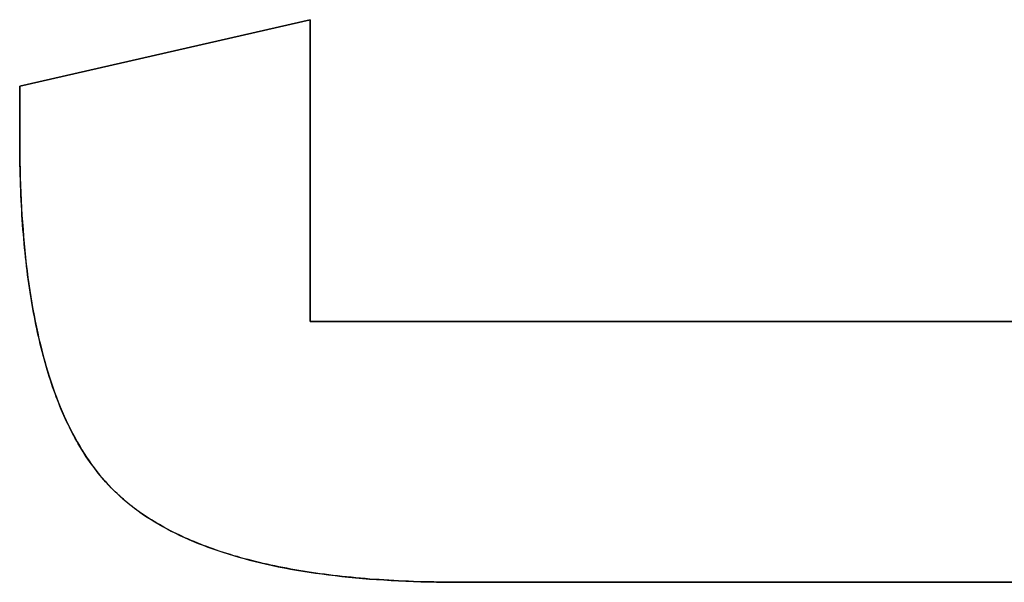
# Model space of a CAD drawing. Extents: x -4.4 to 4.4, y -6.1 to 5.8.
# Tile 100 of 157: x -0.3962 to -0.3333, y -1.1591 to -1.1231. Entities that reach past the tile are written whole.
import ezdxf

# ---------------------------------------------------------------- set-up
doc = ezdxf.new("R2010")
doc.units = 0
doc.layers.get('0').update_dxf_attribs({"linetype": 'CONTINUOUS'})

# ---------------------------------------------------------------- blocks, each defined once
blk = doc.blocks.new('*U1')
at = {"extrusion": (0.223499, -0.974704, 0)}
for p, q in [((-0.396246, -1.127364, 5.305), (-0.377666, -1.123104, 5.305)), ((-0.377666, -1.123104, 5.3048), (-0.396246, -1.127364, 5.3048)), ((-0.377666, -1.123104, 5.305), (-0.377666, -1.123104, 5.3048)), ((-0.396246, -1.127364, 5.305), (-0.396246, -1.127364, 5.3048))]:
    blk.add_line(p, q, dxfattribs=at)
for p, q in [((-0.377666, -1.123104, 5.3048), (-0.396246, -1.127364, 5.3048)), ((-0.396246, -1.127364, 5.305), (-0.377666, -1.123104, 5.305)), ((-0.377666, -1.142394, 5.3048), (-0.377666, -1.123104, 5.3048)), ((-0.377666, -1.123104, 5.305), (-0.377666, -1.142394, 5.305)), ((-0.396246, -1.127364, 5.3048), (-0.396246, -1.130678, 5.3048)), ((-0.396246, -1.130678, 5.305), (-0.396246, -1.127364, 5.305)), ((-0.396246, -1.130678, 5.305), (-0.396246, -1.130678, 5.3048)), ((-0.288317, -1.142394, 5.3048), (-0.377666, -1.142394, 5.3048)), ((-0.377666, -1.142394, 5.305), (-0.288317, -1.142394, 5.305)), ((-0.36808, -1.15908, 5.305), (-0.36808, -1.15908, 5.3048)), ((-0.36808, -1.15908, 5.3048), (-0.298139, -1.15908, 5.3048)), ((-0.298139, -1.15908, 5.305), (-0.36808, -1.15908, 5.305))]:
    blk.add_line(p, q)
at = {"extrusion": (-1, 0, 0)}
for p, q in [((-0.377666, -1.123104, 5.305), (-0.377666, -1.142394, 5.305)), ((-0.377666, -1.123104, 5.305), (-0.377666, -1.123104, 5.3048)), ((-0.377666, -1.142394, 5.3048), (-0.377666, -1.123104, 5.3048)), ((-0.377666, -1.142394, 5.305), (-0.377666, -1.142394, 5.3048))]:
    blk.add_line(p, q, dxfattribs=at)
at = {"extrusion": (1, 0, 0)}
for p, q in [((-0.396246, -1.130678, 5.305), (-0.396246, -1.127364, 5.305)), ((-0.396246, -1.127364, 5.305), (-0.396246, -1.127364, 5.3048)), ((-0.396246, -1.127364, 5.3048), (-0.396246, -1.130678, 5.3048)), ((-0.396246, -1.130678, 5.305), (-0.396246, -1.130678, 5.3048))]:
    blk.add_line(p, q, dxfattribs=at)
at = {"extrusion": (0, -1, 0)}
for p, q in [((-0.377666, -1.142394, 5.305), (-0.288317, -1.142394, 5.305)), ((-0.377666, -1.142394, 5.305), (-0.377666, -1.142394, 5.3048)), ((-0.288317, -1.142394, 5.3048), (-0.377666, -1.142394, 5.3048))]:
    blk.add_line(p, q, dxfattribs=at)
at = {"extrusion": (0, 1, 0)}
for p, q in [((-0.298139, -1.15908, 5.305), (-0.36808, -1.15908, 5.305)), ((-0.36808, -1.15908, 5.305), (-0.36808, -1.15908, 5.3048)), ((-0.36808, -1.15908, 5.3048), (-0.298139, -1.15908, 5.3048))]:
    blk.add_line(p, q, dxfattribs=at)
for points in [[(-0.36808, -1.15908, 5.305), (-0.368421, -1.15908, 5.305), (-0.368759, -1.15908, 5.305), (-0.369096, -1.15907, 5.305), (-0.36943, -1.15907, 5.305), (-0.369762, -1.15906, 5.305), (-0.370091, -1.15906, 5.305), (-0.370418, -1.15905, 5.305), (-0.370743, -1.15904, 5.305), (-0.371066, -1.15903, 5.305), (-0.371386, -1.15901, 5.305), (-0.371704, -1.159, 5.305), (-0.37202, -1.15899, 5.305), (-0.372333, -1.15897, 5.305), (-0.372644, -1.15895, 5.305), (-0.372953, -1.15893, 5.305), (-0.37326, -1.15891, 5.305), (-0.373564, -1.15889, 5.305), (-0.373866, -1.15887, 5.305), (-0.374166, -1.15884, 5.305), (-0.374464, -1.15882, 5.305), (-0.374759, -1.15879, 5.305), (-0.375052, -1.15876, 5.305), (-0.375342, -1.15873, 5.305), (-0.375631, -1.1587, 5.305), (-0.375917, -1.15867, 5.305), (-0.376201, -1.15864, 5.305), (-0.376482, -1.1586, 5.305), (-0.376761, -1.15857, 5.305), (-0.377038, -1.15853, 5.305), (-0.377313, -1.15849, 5.305), (-0.377585, -1.15845, 5.305), (-0.377855, -1.15841, 5.305), (-0.378123, -1.15837, 5.305), (-0.378389, -1.15832, 5.305), (-0.378652, -1.15828, 5.305), (-0.378913, -1.15823, 5.305), (-0.379171, -1.15818, 5.305), (-0.379428, -1.15813, 5.305), (-0.379682, -1.15808, 5.305), (-0.379934, -1.15803, 5.305), (-0.380183, -1.15798, 5.305), (-0.38043, -1.15792, 5.305), (-0.380675, -1.15787, 5.305), (-0.380918, -1.15781, 5.305), (-0.381158, -1.15775, 5.305), (-0.381397, -1.15769, 5.305), (-0.381632, -1.15763, 5.305), (-0.381866, -1.15757, 5.305), (-0.382097, -1.15751, 5.305), (-0.382326, -1.15744, 5.305), (-0.382553, -1.15738, 5.305), (-0.382777, -1.15731, 5.305), (-0.382999, -1.15724, 5.305), (-0.383219, -1.15717, 5.305), (-0.383437, -1.1571, 5.305), (-0.383652, -1.15702, 5.305), (-0.383865, -1.15695, 5.305), (-0.384076, -1.15688, 5.305), (-0.384284, -1.1568, 5.305), (-0.38449, -1.15672, 5.305), (-0.384694, -1.15664, 5.305), (-0.384896, -1.15656, 5.305), (-0.385095, -1.15648, 5.305), (-0.385292, -1.1564, 5.305), (-0.385487, -1.15631, 5.305), (-0.385679, -1.15623, 5.305), (-0.385869, -1.15614, 5.305), (-0.386057, -1.15605, 5.305), (-0.386243, -1.15596, 5.305), (-0.386426, -1.15587, 5.305), (-0.386607, -1.15578, 5.305), (-0.386786, -1.15568, 5.305), (-0.386962, -1.15559, 5.305), (-0.387136, -1.15549, 5.305), (-0.387308, -1.15539, 5.305), (-0.387478, -1.1553, 5.305), (-0.387645, -1.15519, 5.305), (-0.38781, -1.15509, 5.305), (-0.387973, -1.15499, 5.305), (-0.388133, -1.15489, 5.305), (-0.388292, -1.15478, 5.305), (-0.388447, -1.15467, 5.305), (-0.388601, -1.15457, 5.305), (-0.388752, -1.15446, 5.305), (-0.388901, -1.15435, 5.305), (-0.389048, -1.15423, 5.305), (-0.389193, -1.15412, 5.305), (-0.389335, -1.15401, 5.305), (-0.389475, -1.15389, 5.305), (-0.389612, -1.15377, 5.305), (-0.389748, -1.15365, 5.305), (-0.389881, -1.15353, 5.305), (-0.390012, -1.15341, 5.305), (-0.39014, -1.15329, 5.305), (-0.390266, -1.15317, 5.305), (-0.39039, -1.15304, 5.305), (-0.390513, -1.15291, 5.305), (-0.390634, -1.15278, 5.305), (-0.390754, -1.15265, 5.305), (-0.390873, -1.15252, 5.305), (-0.39099, -1.15238, 5.305), (-0.391107, -1.15224, 5.305), (-0.391221, -1.1521, 5.305), (-0.391335, -1.15196, 5.305), (-0.391447, -1.15181, 5.305), (-0.391558, -1.15166, 5.305), (-0.391668, -1.15151, 5.305), (-0.391776, -1.15136, 5.305), (-0.391883, -1.1512, 5.305), (-0.391989, -1.15105, 5.305), (-0.392093, -1.15089, 5.305), (-0.392197, -1.15073, 5.305), (-0.392298, -1.15056, 5.305), (-0.392399, -1.1504, 5.305), (-0.392498, -1.15023, 5.305), (-0.392596, -1.15006, 5.305), (-0.392693, -1.14988, 5.305), (-0.392788, -1.14971, 5.305), (-0.392882, -1.14953, 5.305), (-0.392975, -1.14935, 5.305), (-0.393067, -1.14917, 5.305), (-0.393157, -1.14898, 5.305), (-0.393246, -1.14879, 5.305), (-0.393333, -1.1486, 5.305), (-0.39342, -1.14841, 5.305), (-0.393504, -1.14822, 5.305), (-0.393588, -1.14802, 5.305), (-0.393671, -1.14782, 5.305), (-0.393752, -1.14762, 5.305), (-0.393831, -1.14742, 5.305), (-0.39391, -1.14721, 5.305), (-0.393987, -1.14701, 5.305), (-0.394063, -1.1468, 5.305), (-0.394138, -1.14658, 5.305), (-0.394211, -1.14637, 5.305), (-0.394283, -1.14615, 5.305), (-0.394354, -1.14593, 5.305), (-0.394423, -1.14571, 5.305), (-0.394491, -1.14549, 5.305), (-0.394558, -1.14526, 5.305), (-0.394624, -1.14503, 5.305), (-0.394688, -1.1448, 5.305), (-0.394751, -1.14457, 5.305), (-0.394812, -1.14433, 5.305), (-0.394873, -1.14409, 5.305), (-0.394932, -1.14385, 5.305), (-0.39499, -1.14361, 5.305), (-0.395046, -1.14337, 5.305), (-0.395101, -1.14312, 5.305), (-0.395155, -1.14287, 5.305), (-0.395208, -1.14262, 5.305), (-0.395259, -1.14237, 5.305), (-0.395309, -1.14211, 5.305), (-0.395357, -1.14185, 5.305), (-0.395405, -1.14159, 5.305), (-0.395451, -1.14133, 5.305), (-0.395496, -1.14106, 5.305), (-0.395539, -1.1408, 5.305), (-0.395581, -1.14053, 5.305), (-0.395622, -1.14025, 5.305), (-0.395662, -1.13998, 5.305), (-0.3957, -1.1397, 5.305), (-0.395737, -1.13942, 5.305), (-0.395773, -1.13914, 5.305), (-0.395807, -1.13886, 5.305), (-0.39584, -1.13857, 5.305), (-0.395872, -1.13828, 5.305), (-0.395902, -1.13799, 5.305), (-0.395932, -1.1377, 5.305), (-0.39596, -1.13741, 5.305), (-0.395986, -1.13711, 5.305), (-0.396011, -1.13681, 5.305), (-0.396035, -1.13651, 5.305), (-0.396058, -1.1362, 5.305), (-0.39608, -1.1359, 5.305), (-0.3961, -1.13559, 5.305), (-0.396118, -1.13528, 5.305), (-0.396136, -1.13496, 5.305), (-0.396152, -1.13465, 5.305), (-0.396167, -1.13433, 5.305), (-0.396181, -1.13401, 5.305), (-0.396193, -1.13369, 5.305), (-0.396204, -1.13336, 5.305), (-0.396214, -1.13303, 5.305), (-0.396222, -1.1327, 5.305), (-0.396229, -1.13237, 5.305), (-0.396235, -1.13204, 5.305), (-0.39624, -1.1317, 5.305), (-0.396243, -1.13136, 5.305), (-0.396245, -1.13102, 5.305), (-0.396246, -1.13068, 5.305)], [(-0.396246, -1.13068, 5.3048), (-0.396244, -1.13119, 5.3048), (-0.39624, -1.1317, 5.3048), (-0.396232, -1.13221, 5.3048), (-0.396222, -1.13271, 5.3048), (-0.396209, -1.1332, 5.3048), (-0.396193, -1.13369, 5.3048), (-0.396174, -1.13418, 5.3048), (-0.396152, -1.13466, 5.3048), (-0.396127, -1.13513, 5.3048), (-0.396099, -1.1356, 5.3048), (-0.396068, -1.13606, 5.3048), (-0.396034, -1.13652, 5.3048), (-0.395998, -1.13697, 5.3048), (-0.395958, -1.13742, 5.3048), (-0.395915, -1.13786, 5.3048), (-0.39587, -1.1383, 5.3048), (-0.395822, -1.13873, 5.3048), (-0.39577, -1.13916, 5.3048), (-0.395716, -1.13958, 5.3048), (-0.395659, -1.14, 5.3048), (-0.395598, -1.14041, 5.3048), (-0.395535, -1.14082, 5.3048), (-0.395469, -1.14122, 5.3048), (-0.3954, -1.14162, 5.3048), (-0.395328, -1.14201, 5.3048), (-0.395254, -1.14239, 5.3048), (-0.395176, -1.14277, 5.3048), (-0.395095, -1.14315, 5.3048), (-0.395012, -1.14352, 5.3048), (-0.394925, -1.14388, 5.3048), (-0.394835, -1.14424, 5.3048), (-0.394743, -1.1446, 5.3048), (-0.394648, -1.14495, 5.3048), (-0.394549, -1.14529, 5.3048), (-0.394448, -1.14563, 5.3048), (-0.394344, -1.14596, 5.3048), (-0.394237, -1.14629, 5.3048), (-0.394127, -1.14661, 5.3048), (-0.394014, -1.14693, 5.3048), (-0.393898, -1.14725, 5.3048), (-0.393779, -1.14755, 5.3048), (-0.393657, -1.14786, 5.3048), (-0.393532, -1.14815, 5.3048), (-0.393405, -1.14845, 5.3048), (-0.393274, -1.14873, 5.3048), (-0.393141, -1.14901, 5.3048), (-0.393004, -1.14929, 5.3048), (-0.392865, -1.14956, 5.3048), (-0.392722, -1.14983, 5.3048), (-0.392577, -1.15009, 5.3048), (-0.392429, -1.15034, 5.3048), (-0.392278, -1.1506, 5.3048), (-0.392124, -1.15084, 5.3048), (-0.391967, -1.15108, 5.3048), (-0.391807, -1.15132, 5.3048), (-0.391644, -1.15155, 5.3048), (-0.391478, -1.15177, 5.3048), (-0.391309, -1.15199, 5.3048), (-0.391137, -1.1522, 5.3048), (-0.390963, -1.15241, 5.3048), (-0.390785, -1.15262, 5.3048), (-0.390605, -1.15282, 5.3048), (-0.390421, -1.15301, 5.3048), (-0.390235, -1.1532, 5.3048), (-0.390043, -1.15338, 5.3048), (-0.389846, -1.15356, 5.3048), (-0.389645, -1.15374, 5.3048), (-0.389438, -1.15392, 5.3048), (-0.389225, -1.15409, 5.3048), (-0.389008, -1.15426, 5.3048), (-0.388785, -1.15443, 5.3048), (-0.388558, -1.1546, 5.3048), (-0.388325, -1.15476, 5.3048), (-0.388087, -1.15492, 5.3048), (-0.387844, -1.15507, 5.3048), (-0.387595, -1.15522, 5.3048), (-0.387342, -1.15537, 5.3048), (-0.387083, -1.15552, 5.3048), (-0.386819, -1.15567, 5.3048), (-0.38655, -1.15581, 5.3048), (-0.386276, -1.15594, 5.3048), (-0.385997, -1.15608, 5.3048), (-0.385712, -1.15621, 5.3048), (-0.385423, -1.15634, 5.3048), (-0.385128, -1.15647, 5.3048), (-0.384828, -1.15659, 5.3048), (-0.384523, -1.15671, 5.3048), (-0.384212, -1.15683, 5.3048), (-0.383897, -1.15694, 5.3048), (-0.383576, -1.15705, 5.3048), (-0.38325, -1.15716, 5.3048), (-0.382919, -1.15726, 5.3048), (-0.382583, -1.15737, 5.3048), (-0.382242, -1.15747, 5.3048), (-0.381895, -1.15756, 5.3048), (-0.381544, -1.15766, 5.3048), (-0.381187, -1.15775, 5.3048), (-0.380825, -1.15783, 5.3048), (-0.380458, -1.15792, 5.3048), (-0.380085, -1.158, 5.3048), (-0.379708, -1.15808, 5.3048), (-0.379325, -1.15815, 5.3048), (-0.378937, -1.15823, 5.3048), (-0.378544, -1.1583, 5.3048), (-0.378146, -1.15836, 5.3048), (-0.377743, -1.15843, 5.3048), (-0.377334, -1.15849, 5.3048), (-0.376921, -1.15854, 5.3048), (-0.376502, -1.1586, 5.3048), (-0.376078, -1.15865, 5.3048), (-0.375649, -1.1587, 5.3048), (-0.375214, -1.15875, 5.3048), (-0.374775, -1.15879, 5.3048), (-0.37433, -1.15883, 5.3048), (-0.373881, -1.15887, 5.3048), (-0.373426, -1.1589, 5.3048), (-0.372965, -1.15893, 5.3048), (-0.3725, -1.15896, 5.3048), (-0.37203, -1.15899, 5.3048), (-0.371554, -1.15901, 5.3048), (-0.371073, -1.15903, 5.3048), (-0.370587, -1.15904, 5.3048), (-0.370096, -1.15906, 5.3048), (-0.3696, -1.15907, 5.3048), (-0.369098, -1.15907, 5.3048), (-0.368592, -1.15908, 5.3048), (-0.36808, -1.15908, 5.3048)], [(-0.396246, -1.13068, 5.3048), (-0.396244, -1.13119, 5.3048), (-0.39624, -1.1317, 5.3048), (-0.396232, -1.13221, 5.3048), (-0.396222, -1.13271, 5.3048), (-0.396209, -1.1332, 5.3048), (-0.396193, -1.13369, 5.3048), (-0.396174, -1.13418, 5.3048), (-0.396152, -1.13466, 5.3048), (-0.396127, -1.13513, 5.3048), (-0.396099, -1.1356, 5.3048), (-0.396068, -1.13606, 5.3048), (-0.396034, -1.13652, 5.3048), (-0.395998, -1.13697, 5.3048), (-0.395958, -1.13742, 5.3048), (-0.395915, -1.13786, 5.3048), (-0.39587, -1.1383, 5.3048), (-0.395822, -1.13873, 5.3048), (-0.39577, -1.13916, 5.3048), (-0.395716, -1.13958, 5.3048), (-0.395659, -1.14, 5.3048), (-0.395598, -1.14041, 5.3048), (-0.395535, -1.14082, 5.3048), (-0.395469, -1.14122, 5.3048), (-0.3954, -1.14162, 5.3048), (-0.395328, -1.14201, 5.3048), (-0.395254, -1.14239, 5.3048), (-0.395176, -1.14277, 5.3048), (-0.395095, -1.14315, 5.3048), (-0.395012, -1.14352, 5.3048), (-0.394925, -1.14388, 5.3048), (-0.394835, -1.14424, 5.3048), (-0.394743, -1.1446, 5.3048), (-0.394648, -1.14495, 5.3048), (-0.394549, -1.14529, 5.3048), (-0.394448, -1.14563, 5.3048), (-0.394344, -1.14596, 5.3048), (-0.394237, -1.14629, 5.3048), (-0.394127, -1.14661, 5.3048), (-0.394014, -1.14693, 5.3048), (-0.393898, -1.14725, 5.3048), (-0.393779, -1.14755, 5.3048), (-0.393657, -1.14786, 5.3048), (-0.393532, -1.14815, 5.3048), (-0.393405, -1.14845, 5.3048), (-0.393274, -1.14873, 5.3048), (-0.393141, -1.14901, 5.3048), (-0.393004, -1.14929, 5.3048), (-0.392865, -1.14956, 5.3048), (-0.392722, -1.14983, 5.3048), (-0.392577, -1.15009, 5.3048), (-0.392429, -1.15034, 5.3048), (-0.392278, -1.1506, 5.3048), (-0.392124, -1.15084, 5.3048), (-0.391967, -1.15108, 5.3048), (-0.391807, -1.15132, 5.3048), (-0.391644, -1.15155, 5.3048), (-0.391478, -1.15177, 5.3048), (-0.391309, -1.15199, 5.3048), (-0.391137, -1.1522, 5.3048), (-0.390963, -1.15241, 5.3048), (-0.390785, -1.15262, 5.3048), (-0.390605, -1.15282, 5.3048), (-0.390421, -1.15301, 5.3048), (-0.390235, -1.1532, 5.3048), (-0.390043, -1.15338, 5.3048), (-0.389846, -1.15356, 5.3048), (-0.389645, -1.15374, 5.3048), (-0.389438, -1.15392, 5.3048), (-0.389225, -1.15409, 5.3048), (-0.389008, -1.15426, 5.3048), (-0.388785, -1.15443, 5.3048), (-0.388558, -1.1546, 5.3048), (-0.388325, -1.15476, 5.3048), (-0.388087, -1.15492, 5.3048), (-0.387844, -1.15507, 5.3048), (-0.387595, -1.15522, 5.3048), (-0.387342, -1.15537, 5.3048), (-0.387083, -1.15552, 5.3048), (-0.386819, -1.15567, 5.3048), (-0.38655, -1.15581, 5.3048), (-0.386276, -1.15594, 5.3048), (-0.385997, -1.15608, 5.3048), (-0.385712, -1.15621, 5.3048), (-0.385423, -1.15634, 5.3048), (-0.385128, -1.15647, 5.3048), (-0.384828, -1.15659, 5.3048), (-0.384523, -1.15671, 5.3048), (-0.384212, -1.15683, 5.3048), (-0.383897, -1.15694, 5.3048), (-0.383576, -1.15705, 5.3048), (-0.38325, -1.15716, 5.3048), (-0.382919, -1.15726, 5.3048), (-0.382583, -1.15737, 5.3048), (-0.382242, -1.15747, 5.3048), (-0.381895, -1.15756, 5.3048), (-0.381544, -1.15766, 5.3048), (-0.381187, -1.15775, 5.3048), (-0.380825, -1.15783, 5.3048), (-0.380458, -1.15792, 5.3048), (-0.380085, -1.158, 5.3048), (-0.379708, -1.15808, 5.3048), (-0.379325, -1.15815, 5.3048), (-0.378937, -1.15823, 5.3048), (-0.378544, -1.1583, 5.3048), (-0.378146, -1.15836, 5.3048), (-0.377743, -1.15843, 5.3048), (-0.377334, -1.15849, 5.3048), (-0.376921, -1.15854, 5.3048), (-0.376502, -1.1586, 5.3048), (-0.376078, -1.15865, 5.3048), (-0.375649, -1.1587, 5.3048), (-0.375214, -1.15875, 5.3048), (-0.374775, -1.15879, 5.3048), (-0.37433, -1.15883, 5.3048), (-0.373881, -1.15887, 5.3048), (-0.373426, -1.1589, 5.3048), (-0.372965, -1.15893, 5.3048), (-0.3725, -1.15896, 5.3048), (-0.37203, -1.15899, 5.3048), (-0.371554, -1.15901, 5.3048), (-0.371073, -1.15903, 5.3048), (-0.370587, -1.15904, 5.3048), (-0.370096, -1.15906, 5.3048), (-0.3696, -1.15907, 5.3048), (-0.369098, -1.15907, 5.3048), (-0.368592, -1.15908, 5.3048), (-0.36808, -1.15908, 5.3048)], [(-0.36808, -1.15908, 5.305), (-0.368421, -1.15908, 5.305), (-0.368759, -1.15908, 5.305), (-0.369096, -1.15907, 5.305), (-0.36943, -1.15907, 5.305), (-0.369762, -1.15906, 5.305), (-0.370091, -1.15906, 5.305), (-0.370418, -1.15905, 5.305), (-0.370743, -1.15904, 5.305), (-0.371066, -1.15903, 5.305), (-0.371386, -1.15901, 5.305), (-0.371704, -1.159, 5.305), (-0.37202, -1.15899, 5.305), (-0.372333, -1.15897, 5.305), (-0.372644, -1.15895, 5.305), (-0.372953, -1.15893, 5.305), (-0.37326, -1.15891, 5.305), (-0.373564, -1.15889, 5.305), (-0.373866, -1.15887, 5.305), (-0.374166, -1.15884, 5.305), (-0.374464, -1.15882, 5.305), (-0.374759, -1.15879, 5.305), (-0.375052, -1.15876, 5.305), (-0.375342, -1.15873, 5.305), (-0.375631, -1.1587, 5.305), (-0.375917, -1.15867, 5.305), (-0.376201, -1.15864, 5.305), (-0.376482, -1.1586, 5.305), (-0.376761, -1.15857, 5.305), (-0.377038, -1.15853, 5.305), (-0.377313, -1.15849, 5.305), (-0.377585, -1.15845, 5.305), (-0.377855, -1.15841, 5.305), (-0.378123, -1.15837, 5.305), (-0.378389, -1.15832, 5.305), (-0.378652, -1.15828, 5.305), (-0.378913, -1.15823, 5.305), (-0.379171, -1.15818, 5.305), (-0.379428, -1.15813, 5.305), (-0.379682, -1.15808, 5.305), (-0.379934, -1.15803, 5.305), (-0.380183, -1.15798, 5.305), (-0.38043, -1.15792, 5.305), (-0.380675, -1.15787, 5.305), (-0.380918, -1.15781, 5.305), (-0.381158, -1.15775, 5.305), (-0.381397, -1.15769, 5.305), (-0.381632, -1.15763, 5.305), (-0.381866, -1.15757, 5.305), (-0.382097, -1.15751, 5.305), (-0.382326, -1.15744, 5.305), (-0.382553, -1.15738, 5.305), (-0.382777, -1.15731, 5.305), (-0.382999, -1.15724, 5.305), (-0.383219, -1.15717, 5.305), (-0.383437, -1.1571, 5.305), (-0.383652, -1.15702, 5.305), (-0.383865, -1.15695, 5.305), (-0.384076, -1.15688, 5.305), (-0.384284, -1.1568, 5.305), (-0.38449, -1.15672, 5.305), (-0.384694, -1.15664, 5.305), (-0.384896, -1.15656, 5.305), (-0.385095, -1.15648, 5.305), (-0.385292, -1.1564, 5.305), (-0.385487, -1.15631, 5.305), (-0.385679, -1.15623, 5.305), (-0.385869, -1.15614, 5.305), (-0.386057, -1.15605, 5.305), (-0.386243, -1.15596, 5.305), (-0.386426, -1.15587, 5.305), (-0.386607, -1.15578, 5.305), (-0.386786, -1.15568, 5.305), (-0.386962, -1.15559, 5.305), (-0.387136, -1.15549, 5.305), (-0.387308, -1.15539, 5.305), (-0.387478, -1.1553, 5.305), (-0.387645, -1.15519, 5.305), (-0.38781, -1.15509, 5.305), (-0.387973, -1.15499, 5.305), (-0.388133, -1.15489, 5.305), (-0.388292, -1.15478, 5.305), (-0.388447, -1.15467, 5.305), (-0.388601, -1.15457, 5.305), (-0.388752, -1.15446, 5.305), (-0.388901, -1.15435, 5.305), (-0.389048, -1.15423, 5.305), (-0.389193, -1.15412, 5.305), (-0.389335, -1.15401, 5.305), (-0.389475, -1.15389, 5.305), (-0.389612, -1.15377, 5.305), (-0.389748, -1.15365, 5.305), (-0.389881, -1.15353, 5.305), (-0.390012, -1.15341, 5.305), (-0.39014, -1.15329, 5.305), (-0.390266, -1.15317, 5.305), (-0.39039, -1.15304, 5.305), (-0.390513, -1.15291, 5.305), (-0.390634, -1.15278, 5.305), (-0.390754, -1.15265, 5.305), (-0.390873, -1.15252, 5.305), (-0.39099, -1.15238, 5.305), (-0.391107, -1.15224, 5.305), (-0.391221, -1.1521, 5.305), (-0.391335, -1.15196, 5.305), (-0.391447, -1.15181, 5.305), (-0.391558, -1.15166, 5.305), (-0.391668, -1.15151, 5.305), (-0.391776, -1.15136, 5.305), (-0.391883, -1.1512, 5.305), (-0.391989, -1.15105, 5.305), (-0.392093, -1.15089, 5.305), (-0.392197, -1.15073, 5.305), (-0.392298, -1.15056, 5.305), (-0.392399, -1.1504, 5.305), (-0.392498, -1.15023, 5.305), (-0.392596, -1.15006, 5.305), (-0.392693, -1.14988, 5.305), (-0.392788, -1.14971, 5.305), (-0.392882, -1.14953, 5.305), (-0.392975, -1.14935, 5.305), (-0.393067, -1.14917, 5.305), (-0.393157, -1.14898, 5.305), (-0.393246, -1.14879, 5.305), (-0.393333, -1.1486, 5.305), (-0.39342, -1.14841, 5.305), (-0.393504, -1.14822, 5.305), (-0.393588, -1.14802, 5.305), (-0.393671, -1.14782, 5.305), (-0.393752, -1.14762, 5.305), (-0.393831, -1.14742, 5.305), (-0.39391, -1.14721, 5.305), (-0.393987, -1.14701, 5.305), (-0.394063, -1.1468, 5.305), (-0.394138, -1.14658, 5.305), (-0.394211, -1.14637, 5.305), (-0.394283, -1.14615, 5.305), (-0.394354, -1.14593, 5.305), (-0.394423, -1.14571, 5.305), (-0.394491, -1.14549, 5.305), (-0.394558, -1.14526, 5.305), (-0.394624, -1.14503, 5.305), (-0.394688, -1.1448, 5.305), (-0.394751, -1.14457, 5.305), (-0.394812, -1.14433, 5.305), (-0.394873, -1.14409, 5.305), (-0.394932, -1.14385, 5.305), (-0.39499, -1.14361, 5.305), (-0.395046, -1.14337, 5.305), (-0.395101, -1.14312, 5.305), (-0.395155, -1.14287, 5.305), (-0.395208, -1.14262, 5.305), (-0.395259, -1.14237, 5.305), (-0.395309, -1.14211, 5.305), (-0.395357, -1.14185, 5.305), (-0.395405, -1.14159, 5.305), (-0.395451, -1.14133, 5.305), (-0.395496, -1.14106, 5.305), (-0.395539, -1.1408, 5.305), (-0.395581, -1.14053, 5.305), (-0.395622, -1.14025, 5.305), (-0.395662, -1.13998, 5.305), (-0.3957, -1.1397, 5.305), (-0.395737, -1.13942, 5.305), (-0.395773, -1.13914, 5.305), (-0.395807, -1.13886, 5.305), (-0.39584, -1.13857, 5.305), (-0.395872, -1.13828, 5.305), (-0.395902, -1.13799, 5.305), (-0.395932, -1.1377, 5.305), (-0.39596, -1.13741, 5.305), (-0.395986, -1.13711, 5.305), (-0.396011, -1.13681, 5.305), (-0.396035, -1.13651, 5.305), (-0.396058, -1.1362, 5.305), (-0.39608, -1.1359, 5.305), (-0.3961, -1.13559, 5.305), (-0.396118, -1.13528, 5.305), (-0.396136, -1.13496, 5.305), (-0.396152, -1.13465, 5.305), (-0.396167, -1.13433, 5.305), (-0.396181, -1.13401, 5.305), (-0.396193, -1.13369, 5.305), (-0.396204, -1.13336, 5.305), (-0.396214, -1.13303, 5.305), (-0.396222, -1.1327, 5.305), (-0.396229, -1.13237, 5.305), (-0.396235, -1.13204, 5.305), (-0.39624, -1.1317, 5.305), (-0.396243, -1.13136, 5.305), (-0.396245, -1.13102, 5.305), (-0.396246, -1.13068, 5.305)]]:
    blk.add_polyline3d(points)

msp = doc.modelspace()

# ---------------------------------------------------------------- block references
msp.add_blockref('*U1', (0, 0))

doc.saveas('drawing.dxf')
